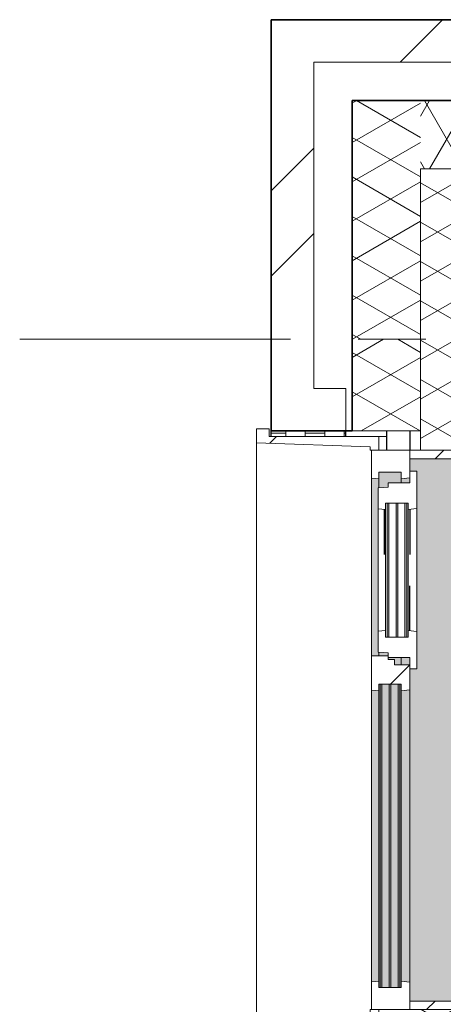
# Model space of a CAD drawing. Extents: x 3176 to 58266, y 1852 to 38199.
# Tile 35 of 256: x 3176 to 4170, y 34268 to 36578. Entities that reach past the tile are written whole.
import ezdxf

# ---------------------------------------------------------------- set-up
doc = ezdxf.new("R2010")
doc.units = 0
doc.header["$LTSCALE"] = 50
doc.linetypes.add('Onderlegger 1e verdieping$0$gestippeld', pattern=[6.35, 3.175, -3.175])
doc.linetypes.add('Onderlegger 1e verdieping$0$stramien', pattern=[22.225, 12.7, -3.175, 3.175, -3.175])
doc.layers.get('0').update_dxf_attribs({"linetype": 'CONTINUOUS'})
for name, color, linetype, lineweight in [('Onderlegger 1e verdieping$0$A-GLAZ', 8, 'CONTINUOUS', 25), ('Onderlegger 1e verdieping$0$A-GLAZ-GLAS', 8, 'CONTINUOUS', 25), ('Onderlegger 1e verdieping$0$A-WALL', 8, 'CONTINUOUS', 25), ('Onderlegger 1e verdieping$0$A-WALL-PATT', 8, 'CONTINUOUS', 50), ('Onderlegger 1e verdieping$0$I-WALL', 8, 'CONTINUOUS', 25), ('Onderlegger 1e verdieping$0$S-GRID', 8, 'CONTINUOUS', 18)]:
    doc.layers.add(name, color=color, linetype=linetype, lineweight=lineweight)
pattern_1 = [(45, (400, -4e-13), (-565.685, 565.685), []), (45, (600, -6e-13), (-565.685, 565.685), [])]
pattern_2 = [(315, (-34911.53, 3941.6), (212.132, 212.132), [])]

# ---------------------------------------------------------------- blocks, each defined once
blk = doc.blocks.new('Onderlegger 1e verdieping$0$31_KA_Houten kozijn metselwerkgevel met draaiend deel verdieping - 31_KA_Houten kozijn metselwerkgevel met draaiend deel verdieping-V220-Plotview 1e Verdieping - schaal 1 op 100')
at = {"layer": 'Onderlegger 1e verdieping$0$A-GLAZ', "lineweight": 18}
h = blk.add_hatch(dxfattribs=at)
h.set_pattern_fill('FP_287', color=256, style=0, pattern_type=2)
h.set_pattern_definition(pattern_2)
h.paths.add_polyline_path([(656.5, -72.1), (656.5, -76.9), (688.5, -76.9), (688.5, 180.1), (706.5, 180.1), (706.5, 210.1), (673.9, 210.1), (664.2, -56.9), (656.5, -56.9)], flags=0)
at = {"layer": 'Onderlegger 1e verdieping$0$A-GLAZ'}
h = blk.add_hatch(color=256, dxfattribs=at)
h.paths.add_polyline_path([(-591.1, -60), (-589.5, -77), (92, -77), (93.6, -60), (-589.5, -60)], flags=0)
h.paths.add_polyline_path([(174, -60), (174, -77), (589.6, -76), (591.1, -60), (395.1, -60)], flags=0)
at = {"layer": 'Onderlegger 1e verdieping$0$A-GLAZ', "lineweight": 18}
h = blk.add_hatch(dxfattribs=at)
h.set_pattern_fill('FP_287', color=256, style=0, pattern_type=2)
h.set_pattern_definition(pattern_2)
h.paths.add_polyline_path([(92, -77), (107, -77), (107, -129.8), (92, -129.8), (94.3, -150), (152.5, -150), (152.5, -114), (165, -114), (165, -99), (174, -99), (174, -60), (93.6, -60), (92.5, -72.1)], flags=0)
at = {"layer": 'Onderlegger 1e verdieping$0$A-GLAZ'}
h = blk.add_hatch(color=256, dxfattribs=at)
h.paths.add_polyline_path([(-604.5, -80.3), (107, -80.3), (107, -77), (-604.5, -77)], flags=0)
h.paths.add_polyline_path([(-604.5, -129.8), (107, -129.8), (107, -126.3), (-604.5, -126.3)], flags=0)
h.paths.add_polyline_path([(-604.5, -84.3), (-604.5, -101.3), (107, -101.3), (107, -84.3), (-591.8, -84.3)], flags=0)
h.paths.add_polyline_path([(-604.5, -122.3), (107, -122.3), (107, -105.3), (-604.5, -105.3)], flags=0)
h.paths.add_polyline_path([(152.5, -114), (152.5, -129.8), (170, -129.8), (170, -99), (165, -99), (165, -114)], flags=0)
h.paths.add_polyline_path([(174, -80.3), (174, -99), (180.5, -99), (181.5, -77), (174, -77)], flags=0)
h.paths.add_polyline_path([(567.9, -77), (569.5, -99), (580, -99), (580, -129.8), (604.5, -129.8), (604.5, -77), (569.5, -77)], flags=0)
h = blk.add_hatch(color=256, dxfattribs=at)
h.paths.add_polyline_path([(-591.8, -150), (94.3, -150), (92, -129.8), (-589.5, -129.8)], flags=0)
h.paths.add_polyline_path([(152.5, -145.4), (152.5, -150), (170, -150), (170, -129.8), (152.5, -129.8)], flags=0)
h.paths.add_polyline_path([(580, -129.8), (580, -150), (591.8, -150), (589.5, -129.8)], flags=0)
blk.add_hatch(color=256, dxfattribs=at).paths.add_polyline_path([(-656.5, -323.5), (-656.5, -328.5), (-631.5, -328.5), (-631.5, -255), (631.5, -255), (631.5, -328.5), (656.5, -328.5), (656.5, -323.5), (636.5, -323.5), (636.5, -150), (607, -150), (607, -166), (143, -166), (143, -150), (-636.5, -150), (-636.5, -323.5)], flags=0)
at = {"layer": 'Onderlegger 1e verdieping$0$A-GLAZ', "lineweight": 18}
h = blk.add_hatch(dxfattribs=at)
h.set_pattern_fill('FP_287', color=256, style=0, pattern_type=2)
h.set_pattern_definition(pattern_2)
h.paths.add_polyline_path([(-656.5, -323.5), (-636.5, -323.5), (-636.5, -150), (-656.5, -150)], flags=0)
h.paths.add_polyline_path([(636.5, -323.5), (656.5, -323.5), (656.5, -150), (636.5, -150)], flags=0)
for p, q in [((-706.5, 210.1), (-673.9, 210.1)), ((-706.5, 180.1), (-706.5, 210.1)), ((-673.9, 210.1), (-664.2, -56.9)), ((-673.9, 210.1), (673.9, 210.1)), ((673.9, 210.1), (664.2, -56.9)), ((706.5, 210.1), (673.9, 210.1)), ((706.5, 180.1), (706.5, 210.1)), ((-688.5, 180.1), (-706.5, 180.1)), ((-688.5, -76.9), (-688.5, 180.1)), ((688.5, -76.9), (688.5, 180.1)), ((688.5, 180.1), (706.5, 180.1)), ((-664.2, -56.9), (-656.5, -56.9)), ((-656.5, -56.9), (-656.5, -76.9)), ((-656.5, -150), (-656.5, -60)), ((-656.5, -60), (-591.1, -60)), ((-591.1, -60), (93.6, -60)), ((-591.1, -60), (-589.5, -77)), ((92, -77), (93.6, -60)), ((93.6, -60), (174, -60)), ((174, -60), (174, -99)), ((174, -60), (591.1, -60)), ((589.5, -77), (591.1, -60)), ((591.1, -60), (656.5, -60)), ((664.2, -56.9), (656.5, -56.9)), ((656.5, -56.9), (656.5, -76.9)), ((656.5, -60), (656.5, -150)), ((-656.5, -76.9), (-688.5, -76.9)), ((-688.5, -76.9), (-688.5, -94.9)), ((-604.5, -77), (-604.5, -80.3)), ((-589.5, -77), (-604.5, -77)), ((-604.5, -84.3), (-604.5, -101.3)), ((92, -77), (-589.5, -77)), ((107, -77), (92, -77)), ((107, -80.3), (107, -77)), ((107, -101.3), (107, -84.3)), ((181.5, -77), (174, -77)), ((589.5, -77), (567.9, -77)), ((604.5, -77), (589.5, -77)), ((604.5, -129.8), (604.5, -77)), ((656.5, -76.9), (688.5, -76.9)), ((688.5, -94.9), (688.5, -76.9)), ((-604.5, -105.3), (-604.5, -122.3)), ((107, -122.3), (107, -105.3)), ((152.5, -114), (152.5, -150)), ((165, -114), (152.5, -114)), ((165, -99), (165, -114)), ((170, -99), (165, -99)), ((-604.5, -126.3), (-604.5, -129.8)), ((-604.5, -129.8), (-589.5, -129.8)), ((-589.5, -129.8), (-591.8, -150)), ((-589.5, -129.8), (92, -129.8)), ((92, -129.8), (107, -129.8)), ((94.3, -150), (92, -129.8)), ((107, -129.8), (107, -126.3)), ((152.5, -129.8), (170, -129.8)), ((580, -129.8), (589.5, -129.8)), ((589.5, -129.8), (604.5, -129.8)), ((591.8, -150), (589.5, -129.8)), ((-656.5, -150), (-636.5, -150)), ((-656.5, -323.5), (-656.5, -150)), ((-591.8, -150), (-656.5, -150)), ((-636.5, -150), (-636.5, -323.5)), ((94.3, -150), (-591.8, -150)), ((143, -150), (94.3, -150)), ((656.5, -150), (607, -150)), ((636.5, -150), (656.5, -150)), ((636.5, -323.5), (636.5, -150)), ((656.5, -150), (656.5, -323.5)), ((-636.5, -323.5), (-656.5, -323.5)), ((-656.5, -328.5), (-656.5, -323.5)), ((656.5, -323.5), (636.5, -323.5)), ((656.5, -323.5), (656.5, -328.5))]:
    blk.add_line(p, q, dxfattribs=at)
blk = doc.blocks.new('Onderlegger 1e verdieping$0$31_KA_Houten kozijn metselwerkgevel triple glas - Type-9950180-Plotview 1e Verdieping - schaal 1 op 100')
at = {"layer": 'Onderlegger 1e verdieping$0$A-GLAZ'}
for points in [[(0, 42), (711.5, 42), (711.5, 46), (0, 46)], [(0, 21), (711.5, 21), (711.5, 25), (0, 25)], [(0, 0), (711.5, 0), (711.5, 4), (0, 4)]]:
    blk.add_hatch(color=256, dxfattribs=at).paths.add_polyline_path(points, flags=0)
at = {"layer": 'Onderlegger 1e verdieping$0$A-GLAZ', "lineweight": 18}
for p, q in [((0, 46), (711.5, 46)), ((0, 42), (0, 46)), ((711.5, 42), (0, 42)), ((0, 25), (711.5, 25)), ((0, 21), (0, 25)), ((711.5, 46), (711.5, 42)), ((711.5, 25), (711.5, 21)), ((711.5, 21), (0, 21)), ((0, 4), (711.5, 4)), ((0, 0), (0, 4)), ((711.5, 0), (0, 0)), ((711.5, 4), (711.5, 0))]:
    blk.add_line(p, q, dxfattribs=at)
blk = doc.blocks.new('Onderlegger 1e verdieping$0$31_KA_Houten kozijn draaiend deel metselwerkgevel - Type-11561872-Plotview 1e Verdieping - schaal 1 op 100')
at = {"layer": 'Onderlegger 1e verdieping$0$A-GLAZ-GLAS', "lineweight": 18}
h = blk.add_hatch(dxfattribs=at)
h.set_pattern_fill('FP_288', color=256, style=0, pattern_type=2)
h.set_pattern_definition([(315, (-35081.5, 4091.6), (707.107, 707.107), []), (45, (-35081.5, 4091.6), (-707.107, 707.107), [])])
h.paths.add_polyline_path([(-27, 0), (-27, -16), (60.7, -16), (63, 4.2), (48, 4.2), (48, 57), (63, 57), (61.4, 74), (12.2, 74), (10.5, 51), (0, 51), (0, 0)], flags=0)
h.paths.add_polyline_path([(347, 57), (362, 57), (362, 4.2), (347, 4.2), (349.3, -16), (437, -16), (437, 0), (410, 0), (410, 51), (399.5, 51), (397.8, 74), (348.6, 74)], flags=0)
at = {"layer": 'Onderlegger 1e verdieping$0$A-GLAZ', "lineweight": 18}
for p, q in [((10.5, 51), (12.2, 74)), ((12.2, 74), (61.4, 74)), ((61.4, 74), (63, 57)), ((61.4, 74), (348.6, 74)), ((347, 57), (348.6, 74)), ((348.6, 74), (397.8, 74)), ((397.8, 74), (399.5, 51)), ((0, 51), (10.5, 51)), ((0, 0), (0, 51)), ((48, 57), (48, 53.5)), ((63, 57), (48, 57)), ((48, 49.5), (48, 32.5)), ((347, 57), (63, 57)), ((362, 57), (347, 57)), ((362, 53.5), (362, 57)), ((362, 32.5), (362, 49.5)), ((399.5, 51), (410, 51)), ((410, 51), (410, 0)), ((48, 28.5), (48, 11.5)), ((362, 11.5), (362, 28.5)), ((-27, 0), (0, 0)), ((-27, -16), (-27, 0)), ((48, 7.5), (48, 4.2)), ((48, 4.2), (63, 4.2)), ((63, 4.2), (60.7, -16)), ((63, 4.2), (347, 4.2)), ((347, 4.2), (362, 4.2)), ((349.3, -16), (347, 4.2)), ((362, 4.2), (362, 7.5)), ((410, 0), (437, 0)), ((60.7, -16), (-27, -16)), ((349.3, -16), (60.7, -16)), ((437, -16), (349.3, -16)), ((437, 0), (437, -16))]:
    blk.add_line(p, q, dxfattribs=at)
at = {"layer": 'Onderlegger 1e verdieping$0$A-GLAZ', "linetype": 'Onderlegger 1e verdieping$0$gestippeld'}
blk.add_line((347.3, 60), (241.8, 60), dxfattribs=at)
at = {"layer": 'Onderlegger 1e verdieping$0$A-GLAZ-GLAS'}
for p, q in [((62.5, 0), (168.2, 0)), ((347.5, 0), (241.8, 0))]:
    blk.add_line(p, q, dxfattribs=at)
blk = doc.blocks.new('Onderlegger 1e verdieping$0$31_KA_Houten kozijn metselwerkgevel triple glas - Type-9950181-Plotview 1e Verdieping - schaal 1 op 100')
at = {"layer": 'Onderlegger 1e verdieping$0$A-GLAZ'}
for points in [[(0, 42), (314, 42), (314, 46), (0, 46)], [(0, 21), (314, 21), (314, 25), (0, 25)], [(0, 0), (314, 0), (314, 4), (0, 4)]]:
    blk.add_hatch(color=256, dxfattribs=at).paths.add_polyline_path(points, flags=0)
at = {"layer": 'Onderlegger 1e verdieping$0$A-GLAZ', "lineweight": 18}
for p, q in [((0, 46), (314, 46)), ((0, 42), (0, 46)), ((314, 42), (0, 42)), ((0, 25), (314, 25)), ((0, 21), (0, 25)), ((314, 46), (314, 42)), ((314, 25), (314, 21)), ((314, 21), (0, 21)), ((0, 4), (314, 4)), ((0, 0), (0, 4)), ((314, 0), (0, 0)), ((314, 4), (314, 0))]:
    blk.add_line(p, q, dxfattribs=at)
blk = doc.blocks.new('Onderlegger 1e verdieping')
at = {"layer": 'Onderlegger 1e verdieping$0$A-WALL-PATT', "lineweight": 18}
h = blk.add_hatch(dxfattribs=at)
h.set_pattern_fill('FP_2', color=256, angle=45, style=0, pattern_type=2)
h.set_pattern_definition([(45, (400, -3e-13), (-565.685, 565.685), []), (45, (600, -4e-13), (-565.685, 565.685), [])])
h.paths.add_polyline_path([(3766.6, 35828.2), (3866.6, 35828.2), (3866.6, 36578.2), (3766.6, 36578.2), (3766.6, 36160.9)], flags=0)
h = blk.add_hatch(dxfattribs=at)
h.set_pattern_fill('FP_2', color=256, angle=45, style=0, pattern_type=2)
h.set_pattern_definition(pattern_1)
h.paths.add_polyline_path([(3866.6, 36478.2), (4516.6, 36478.2), (4516.6, 36578.2), (3866.6, 36578.2)], flags=0)
h = blk.add_hatch(dxfattribs=at)
h.set_pattern_fill('FP_110', color=256, angle=60, style=0, pattern_type=2)
h.set_pattern_definition([(330, (3806.6, 36203.2), (80.01, 46.182), []), (30, (3806.6, 36110.8), (0.01, 92.382), [])])
h.paths.add_polyline_path([(4116.6, 35828.2), (4116.6, 36388.2), (3956.6, 36388.2), (3956.6, 35828.2), (4013.7, 35828.2)], flags=0)
h = blk.add_hatch(dxfattribs=at)
h.set_pattern_fill('FP_111', color=256, angle=-300, style=0, pattern_type=2)
h.set_pattern_definition([(240, (4316.6, 36538.2), (46.182, -80.01), []), (300, (4224.2, 36538.2), (92.382, -0.01), [])])
h.paths.add_polyline_path([(4516.6, 36228.2), (4516.6, 36388.2), (4116.6, 36388.2), (4116.6, 36228.2)], flags=0)
h = blk.add_hatch(dxfattribs=at)
h.set_pattern_fill('FP_325', color=256, angle=60, style=0, pattern_type=2)
h.set_pattern_definition([(330, (4156.6, 27673.84), (80.0104, 46.182), []), (30, (4156.6, 27581.44), (0.0104, 92.382), [])])
h.paths.add_polyline_path([(4226.6, 19119.5), (4226.6, 19588.4), (4116.6, 19588.4), (4116.6, 19119.5)], flags=0)
h.paths.add_polyline_path([(4226.6, 20901.4), (4226.6, 21421.7), (4116.6, 21421.7), (4116.6, 20901.4)], flags=0)
h.paths.add_polyline_path([(4226.6, 22734.7), (4226.6, 23255), (4116.6, 23255), (4116.6, 22734.7)], flags=0)
h.paths.add_polyline_path([(4226.6, 24568), (4226.6, 25088.4), (4116.6, 25088.4), (4116.6, 24568)], flags=0)
h.paths.add_polyline_path([(4226.6, 26401.4), (4226.6, 26921.7), (4116.6, 26921.7), (4116.6, 26401.4)], flags=0)
h.paths.add_polyline_path([(4226.6, 28234.7), (4226.6, 28755), (4116.6, 28755), (4116.6, 28234.7)], flags=0)
h.paths.add_polyline_path([(4116.6, 30068), (4226.6, 30068), (4226.6, 30588.4), (4116.6, 30588.4), (4116.6, 30180.6)], flags=0)
h.paths.add_polyline_path([(4226.6, 31901.4), (4226.6, 32421.7), (4116.6, 32421.7), (4116.6, 31901.4)], flags=0)
h.paths.add_polyline_path([(4116.6, 33734.7), (4226.6, 33734.7), (4226.6, 34255), (4116.6, 34255), (4116.6, 33811.5)], flags=0)
h.paths.add_polyline_path([(4116.6, 35568), (4226.6, 35568), (4226.6, 36228.2), (4116.6, 36228.2), (4116.6, 35733.8)], flags=0)
h = blk.add_hatch(dxfattribs=at)
h.set_pattern_fill('FP_2', color=256, angle=45, style=0, pattern_type=2)
h.set_pattern_definition(pattern_1)
h.paths.add_polyline_path([(3766.6, 18388.2), (3767.1, 18388.2), (3767.1, 18548.2), (3866.6, 18548.2), (3866.6, 19443.4), (3941.6, 19443.4), (3941.6, 19543.4), (3766.6, 19543.4), (3766.6, 19074.1)], flags=0)
h.paths.add_polyline_path([(3941.6, 20946.4), (3941.6, 21046.4), (3866.6, 21046.4), (3866.6, 21276.7), (3941.6, 21276.7), (3941.6, 21376.7), (3766.6, 21376.7), (3766.6, 20946.4)], flags=0)
h.paths.add_polyline_path([(3941.6, 22779.7), (3941.6, 22879.7), (3866.6, 22879.7), (3866.6, 23110), (3941.6, 23110), (3941.6, 23210), (3766.6, 23210), (3766.6, 22779.7)], flags=0)
h.paths.add_polyline_path([(3766.6, 24613), (3941.6, 24613), (3941.6, 24713), (3866.6, 24713), (3866.6, 24943.4), (3941.6, 24943.4), (3941.6, 25043.4), (3766.6, 25043.4), (3766.6, 24627.3)], flags=0)
h.paths.add_polyline_path([(3941.6, 26446.4), (3941.6, 26546.4), (3866.6, 26546.4), (3866.6, 26776.7), (3941.6, 26776.7), (3941.6, 26876.7), (3766.6, 26876.7), (3766.6, 26446.4)], flags=0)
h.paths.add_polyline_path([(3941.6, 28279.7), (3941.6, 28379.7), (3866.6, 28379.7), (3866.6, 28610), (3941.6, 28610), (3941.6, 28710), (3766.6, 28710), (3766.6, 28279.7)], flags=0)
h.paths.add_polyline_path([(3766.6, 30113), (3941.6, 30113), (3941.6, 30213), (3866.6, 30213), (3866.6, 30443.4), (3941.6, 30443.4), (3941.6, 30543.4), (3766.6, 30543.4), (3766.6, 30180.6)], flags=0)
h.paths.add_polyline_path([(3941.6, 31946.4), (3941.6, 32046.4), (3866.6, 32046.4), (3866.6, 32276.7), (3941.6, 32276.7), (3941.6, 32376.7), (3766.6, 32376.7), (3766.6, 31946.4)], flags=0)
h.paths.add_polyline_path([(3941.6, 33779.7), (3941.6, 33879.7), (3866.6, 33879.7), (3866.6, 34110), (3941.6, 34110), (3941.6, 34210), (3766.6, 34210), (3766.6, 33779.7)], flags=0)
h.paths.add_polyline_path([(3941.6, 35613), (3941.6, 35713), (3866.6, 35713), (3866.6, 35828.2), (3766.6, 35828.2), (3766.6, 35613)], flags=0)
h = blk.add_hatch(dxfattribs=at)
h.set_pattern_fill('FP_5', color=256, angle=60, style=0, pattern_type=2)
h.set_pattern_definition([(330, (3806.6, 27108.2), (80.0104, 46.182), []), (30, (3806.6, 27015.8), (0.0104, 92.382), [])])
h.paths.add_polyline_path([(4116.6, 18388.2), (4116.6, 19543.4), (3956.6, 19543.4), (3956.6, 18388.2)], flags=0)
h.paths.add_polyline_path([(3956.6, 20946.4), (4116.6, 20946.4), (4116.6, 21376.7), (3956.6, 21376.7), (3956.6, 21210)], flags=0)
h.paths.add_polyline_path([(3956.6, 22779.7), (4116.6, 22779.7), (4116.6, 23210), (3956.6, 23210), (3956.6, 22918.7)], flags=0)
h.paths.add_polyline_path([(3956.6, 24613), (4116.6, 24613), (4116.6, 25043.4), (3956.6, 25043.4), (3956.6, 24627.3)], flags=0)
h.paths.add_polyline_path([(3956.6, 26446.4), (4116.6, 26446.4), (4116.6, 26876.7), (3956.6, 26876.7), (3956.6, 26549.6)], flags=0)
h.paths.add_polyline_path([(4013.7, 28279.7), (4116.6, 28279.7), (4116.6, 28710), (3956.6, 28710), (3956.6, 28279.7)], flags=0)
h.paths.add_polyline_path([(3956.6, 30113), (4116.6, 30113), (4116.6, 30543.4), (3956.6, 30543.4), (3956.6, 30180.6)], flags=0)
h.paths.add_polyline_path([(3956.6, 31946.4), (4116.6, 31946.4), (4116.6, 32376.7), (3956.6, 32376.7), (3956.6, 32316.4)], flags=0)
h.paths.add_polyline_path([(3956.6, 33779.7), (4116.6, 33779.7), (4116.6, 34210), (3956.6, 34210), (3956.6, 34025.1)], flags=0)
h.paths.add_polyline_path([(4116.6, 35613), (4116.6, 35828.2), (3956.6, 35828.2), (3956.6, 35613), (4013.7, 35613)], flags=0)
h = blk.add_hatch(dxfattribs=at)
h.set_pattern_fill('FP_6', color=256, style=0, pattern_type=2)
h.set_pattern_definition([(90, (236.715, 18388.203), (-45.688, 3e-15), []), (180, (236.72, 18388.2), (-45.688, -105), [45.688, -45.688])])
h.paths.add_polyline_path([(3941.6, 34210), (3941.6, 34223), (3766.6, 34223), (3766.6, 34210), (3866.6, 34210)], flags=0)
h.paths.add_polyline_path([(3866.6, 35600), (3941.6, 35600), (3941.6, 35613), (3766.6, 35613), (3766.6, 35600)], flags=0)
at = {"layer": 'Onderlegger 1e verdieping$0$A-WALL', "lineweight": 35}
for p, q in [((3766.6, 36578.2), (3766.6, 35613)), ((4731.8, 36578.2), (3766.6, 36578.2)), ((3956.6, 36388.2), (3956.6, 35613)), ((4731.8, 36388.2), (3956.6, 36388.2)), ((3766.6, 35613), (3956.6, 35613))]:
    blk.add_line(p, q, dxfattribs=at)
at = {"layer": 'Onderlegger 1e verdieping$0$A-WALL', "lineweight": 18}
for p, q in [((3866.6, 36478.2), (3866.6, 35713)), ((4631.8, 36478.2), (3866.6, 36478.2)), ((3866.6, 35713), (3941.6, 35713)), ((3941.6, 35613), (3941.6, 35713)), ((3956.6, 35613), (4116.6, 35613))]:
    blk.add_line(p, q, dxfattribs=at)
at = {"layer": 'Onderlegger 1e verdieping$0$A-WALL'}
for p, q in [((3766.6, 35600), (3766.6, 35613)), ((3941.6, 35600), (3941.6, 35613)), ((4036.5, 35613), (4036.5, 35568)), ((4091.6, 35613), (4091.6, 35568))]:
    blk.add_line(p, q, dxfattribs=at)
at = {"layer": 'Onderlegger 1e verdieping$0$I-WALL', "lineweight": 18}
for p, q in [((4776.8, 36228.2), (4116.6, 36228.2)), ((4116.6, 36228.2), (4116.6, 35568))]:
    blk.add_line(p, q, dxfattribs=at)
at = {"layer": 'Onderlegger 1e verdieping$0$S-GRID', "linetype": 'Onderlegger 1e verdieping$0$stramien'}
blk.add_line((3176.5, 35828.2), (55473.5, 35828.2), dxfattribs=at)
at = {"layer": 'Onderlegger 1e verdieping$0$A-GLAZ', "rotation": 89.99999999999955}
for name, p in [('Onderlegger 1e verdieping$0$31_KA_Houten kozijn metselwerkgevel met draaiend deel verdieping - 31_KA_Houten kozijn metselwerkgevel met draaiend deel verdieping-V220-Plotview 1e Verdieping - schaal 1 op 100', (3941.6, 34911.5)), ('Onderlegger 1e verdieping$0$31_KA_Houten kozijn draaiend deel metselwerkgevel - Type-11561872-Plotview 1e Verdieping - schaal 1 op 100', (4091.6, 35081.5)), ('Onderlegger 1e verdieping$0$31_KA_Houten kozijn metselwerkgevel triple glas - Type-9950181-Plotview 1e Verdieping - schaal 1 op 100', (4084.1, 35129.5)), ('Onderlegger 1e verdieping$0$31_KA_Houten kozijn metselwerkgevel triple glas - Type-9950180-Plotview 1e Verdieping - schaal 1 op 100', (4067.9, 34307))]:
    blk.add_blockref(name, p, dxfattribs=at)

msp = doc.modelspace()

# ---------------------------------------------------------------- block references
msp.add_blockref('Onderlegger 1e verdieping', (0, 0))

doc.saveas('drawing.dxf')
